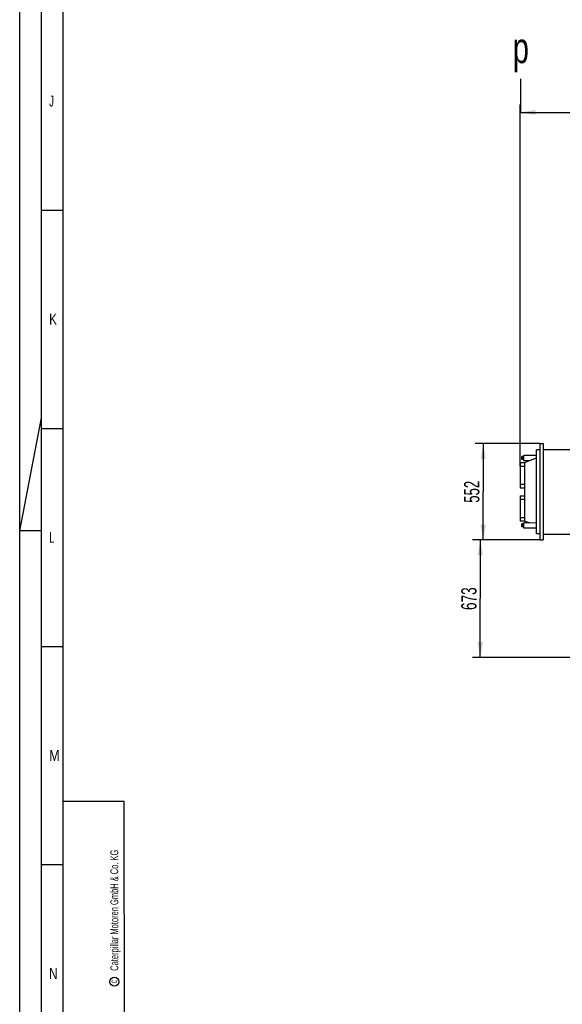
# Model space of a CAD drawing. Header units: millimetres. Extents: x 0 to 1189, y 0 to 841.
# Tile 16 of 147: x 0 to 124, y 188 to 414. Entities that reach past the tile are written whole.
import ezdxf
from ezdxf.enums import TextEntityAlignment as Align

# ---------------------------------------------------------------- set-up
doc = ezdxf.new("R2010")
doc.units = ezdxf.units.MM
doc.header["$LTSCALE"] = 65.395
doc.linetypes.add('PHANTOM', pattern=[0.8, 0.45, -0.05, 0.1, -0.05, 0.1, -0.05])
doc.layers.get('0').update_dxf_attribs({"linetype": 'CONTINUOUS'})
doc.layers.add('0006_418000_29_SIMPLE1_X_ABL495', color=7, linetype='CONTINUOUS')
doc.layers.add('rechts_3_VBL489', color=7, linetype='CONTINUOUS')
doc.styles.get("Standard").update_dxf_attribs({"font": 'txt', "width": 0.6})
doc.styles.add('TEXTSTYLE_2', font='txt')
doc.dimstyles.new('DIMSTYLE_2', dxfattribs={"dimtxt": 3.5, "dimasz": 3.5, "dimexe": 1.8, "dimexo": 0, "dimgap": 0.875, "dimtad": 1, "dimlfac": 25, "dimdsep": 46, "dimtxsty": 'STANDARD', "dimblk": '_FILLED', "dimblk1": '_FILLED', "dimblk2": '_FILLED', "dimcen": 0.09, "dimadec": 0, "dimazin": 0, "dimtp": 2, "dimtm": 2, "dimtfac": 1, "dimtofl": 0, "dimtmove": 0, "dimatfit": 3, "dimldrblk": '_FILLED', "dimfxl": 1, "dimtolj": 1, "dimarcsym": 0})
doc.dimstyles.new('DIMSTYLE_5', dxfattribs={"dimtxt": 3.5, "dimasz": 3.5, "dimexe": 1.8, "dimexo": 0, "dimgap": 0.875, "dimtad": 1, "dimlfac": 25, "dimdsep": 46, "dimtxsty": 'STANDARD', "dimblk": '_FILLED', "dimblk1": '_FILLED', "dimblk2": '_FILLED', "dimcen": 0.09, "dimadec": 0, "dimazin": 0, "dimtp": 0.8, "dimtm": 0.8, "dimtfac": 1, "dimtofl": 0, "dimtmove": 0, "dimatfit": 3, "dimldrblk": '_FILLED', "dimfxl": 1, "dimtolj": 1, "dimarcsym": 0})

# ---------------------------------------------------------------- blocks, each defined once
blk = doc.blocks.new('_FILLED')
at = {"color": 0, "linetype": 'BYBLOCK'}
blk.add_solid([(0, 0), (-1, 0.167), (-1, -0.167)], dxfattribs=at)
blk = doc.blocks.new('*D32')
at = {"color": 2, "linetype": 'CONTINUOUS'}
for p, q in [((119.28, 294.92), (103.85, 294.92)), ((105.65, 294.92), (105.65, 281.46)), ((105.65, 268), (105.65, 281.46)), ((171.19, 268), (103.85, 268))]:
    blk.add_line(p, q, dxfattribs=at)
at = {"color": 2, "linetype": 'CONTINUOUS', "xscale": 3.5, "yscale": 3.5, "zscale": 3.5}
for p, rotation in [((105.65, 294.92), 90), ((105.65, 268), 270)]:
    blk.add_blockref('_FILLED', p, dxfattribs=dict(at, rotation=rotation))
at = {"color": 2, "linetype": 'CONTINUOUS', "width": 0.666667}
blk.add_text('673', height=3.5, rotation=90, dxfattribs=at).set_placement((104.78, 281.46), align=Align.CENTER)
blk = doc.blocks.new('*D33')
at = {"color": 2, "linetype": 'CONTINUOUS'}
for p, q in [((119.28, 317), (104.5, 317)), ((106.3, 317), (106.3, 305.96)), ((106.3, 294.92), (106.3, 305.96)), ((119.28, 294.92), (104.5, 294.92))]:
    blk.add_line(p, q, dxfattribs=at)
at = {"color": 2, "linetype": 'CONTINUOUS', "xscale": 3.5, "yscale": 3.5, "zscale": 3.5}
for p, rotation in [((106.3, 317), 90), ((106.3, 294.92), 270)]:
    blk.add_blockref('_FILLED', p, dxfattribs=dict(at, rotation=rotation))
at = {"color": 2, "linetype": 'CONTINUOUS', "width": 0.642857}
blk.add_text('552', height=3.5, rotation=90, dxfattribs=at).set_placement((105.43, 305.96), align=Align.CENTER)
blk = doc.blocks.new('*D34')
at = {"color": 2, "linetype": 'CONTINUOUS'}
for p, q in [((114.8, 311.84), (114.8, 394.71)), ((114.8, 392.91), (157.4, 392.91)), ((200, 392.91), (157.4, 392.91)), ((200, 363.93), (200, 394.71))]:
    blk.add_line(p, q, dxfattribs=at)
at = {"color": 2, "linetype": 'CONTINUOUS', "xscale": 3.5, "yscale": 3.5, "zscale": 3.5, "rotation": 180}
blk.add_blockref('_FILLED', (114.8, 392.91), dxfattribs=at)
at = {"color": 2, "linetype": 'CONTINUOUS', "xscale": 3.5, "yscale": 3.5, "zscale": 3.5}
blk.add_blockref('_FILLED', (200, 392.91), dxfattribs=at)
at = {"color": 2, "linetype": 'CONTINUOUS', "width": 0.619048}
blk.add_text('2130', height=3.5, dxfattribs=at).set_placement((157.4, 393.79), align=Align.CENTER)
blk = doc.blocks.new('0006_418000_29_SIMPLE1_T2_X_PBL496', base_point=(117.44, 305.96))
at = {"layer": '0006_418000_29_SIMPLE1_T2_X_PBL496', "color": 8, "linetype": 'PHANTOM'}
for p, q in [((119.28, 317), (119.28, 294.92)), ((119.28, 317), (120.08, 317)), ((120.08, 317), (120.08, 294.92)), ((115.15, 313.34), (115.15, 314.02)), ((115.6, 314.02), (115.15, 314.02)), ((115.6, 313.85), (115.15, 313.85)), ((115.6, 313.08), (115.6, 314.28)), ((118.52, 314.28), (115.6, 314.28)), ((115.8, 312.64), (118.52, 313.76)), ((118.52, 296.32), (118.52, 315.6)), ((119.28, 315.6), (118.52, 315.6)), ((114.8, 312.64), (114.8, 306.88)), ((114.8, 312.64), (115.8, 312.64)), ((114.8, 311.84), (115.8, 311.84)), ((115.6, 313.51), (115.15, 313.51)), ((115.6, 313.34), (115.15, 313.34)), ((116.86, 313.08), (115.6, 313.08)), ((115.8, 312.64), (115.8, 299.28)), ((114.8, 307.68), (115.8, 307.68)), ((114.8, 306.88), (115.8, 306.88)), ((114.8, 305.04), (114.8, 299.28)), ((114.8, 305.04), (115.8, 305.04)), ((114.8, 304.24), (115.8, 304.24)), ((114.8, 300.08), (115.8, 300.08)), ((114.8, 299.28), (115.8, 299.28)), ((115.15, 297.9), (115.15, 298.58)), ((115.6, 298.58), (115.15, 298.58)), ((115.6, 298.41), (115.15, 298.41)), ((115.6, 298.07), (115.15, 298.07)), ((115.6, 297.64), (115.6, 298.84)), ((116.86, 298.84), (115.6, 298.84)), ((115.8, 299.28), (116.93, 298.81)), ((118.52, 298.76), (116.93, 298.81)), ((115.6, 297.9), (115.15, 297.9)), ((118.52, 297.64), (115.6, 297.64)), ((119.28, 296.32), (118.52, 296.32)), ((119.28, 294.92), (120.08, 294.92))]:
    blk.add_line(p, q, dxfattribs=at)
blk = doc.blocks.new('0006_418000_29_SIMPLE1_T1_X_PBL571', base_point=(140.74, 305.96))
at = {"layer": '0006_418000_29_SIMPLE1_T1_X_PBL571', "color": 8, "linetype": 'PHANTOM'}
for p, q in [((120.08, 315.68), (155.59, 315.68)), ((120.08, 296.24), (156.64, 296.24)), ((160.08, 296.24), (161.4, 296.24))]:
    blk.add_line(p, q, dxfattribs=at)
blk = doc.blocks.new('0006_418000_29_SIMPLE1_X_ABL495', base_point=(138.1, 305.96))
at = {"layer": '0006_418000_29_SIMPLE1_T1_X_PBL571'}
blk.add_blockref('0006_418000_29_SIMPLE1_T1_X_PBL571', (140.74, 305.96), dxfattribs=at)
at = {"layer": '0006_418000_29_SIMPLE1_T2_X_PBL496'}
blk.add_blockref('0006_418000_29_SIMPLE1_T2_X_PBL496', (117.44, 305.96), dxfattribs=at)
blk = doc.blocks.new('RECHTS_3_VBL489', base_point=(179.93, 299.64))
at = {"layer": '0006_418000_29_SIMPLE1_X_ABL495'}
blk.add_blockref('0006_418000_29_SIMPLE1_X_ABL495', (138.1, 305.96), dxfattribs=at)

msp = doc.modelspace()

# ---------------------------------------------------------------- linework, layer by layer
at = {"color": 5, "linetype": 'CONTINUOUS'}
for p, q in [((0, 0), (0, 841)), ((10, 10), (10, 831)), ((5, 370.5), (10, 370.5)), ((0, 297), (5, 322.90476)), ((5, 320.5), (10, 320.5)), ((5, 297), (0, 297)), ((5, 270.5), (10, 270.5)), ((24, 235), (10, 235)), ((24.03169, 10.02791), (24, 235)), ((5, 220.5), (10, 220.5))]:
    msp.add_line(p, q, dxfattribs=at)
at = {"color": 6, "linetype": 'CONTINUOUS'}
msp.add_line((5, 5), (5, 836), dxfattribs=at)
at = {"color": 7, "linetype": 'CONTINUOUS'}
msp.add_line((114.82972, 400.58703), (114.84417, 392.76662), dxfattribs=at)
at = {"color": 5, "linetype": 'CONTINUOUS'}
msp.add_circle((21.73087, 193.65021), 1.02756, dxfattribs=at)

# ---------------------------------------------------------------- block references
at = {"layer": 'rechts_3_VBL489'}
msp.add_blockref('RECHTS_3_VBL489', (179.93, 299.64), dxfattribs=at)

# ---------------------------------------------------------------- texts
at = {"color": 2, "linetype": 'CONTINUOUS', "width": 0.714286}
msp.add_text('p', height=7, dxfattribs=at).set_placement((113.06994, 404.21533))
at = {"color": 5, "linetype": 'CONTINUOUS', "style": 'TEXTSTYLE_2'}
for s, width, p in [('J', 0.642857, (6.77091, 394.271)), ('K', 0.785714, (6.77091, 344.271)), ('L', 0.642857, (6.77091, 294.271)), ('M', 0.857143, (6.77091, 244.271)), ('N', 0.785714, (6.77091, 194.271))]:
    msp.add_text(s, height=2.50001, dxfattribs=dict(at, width=width)).set_placement(p)
for s, height, width, p in [('Caterpillar Motoren GmbH & Co. KG', 1.8, 0.62482, (22.60443, 196.16476)), ('c', 1.6, 0.547619, (22.30005, 193.32223))]:
    msp.add_text(s, height=height, rotation=90, dxfattribs=dict(at, width=width)).set_placement(p)

# ---------------------------------------------------------------- dimensions: what is measured, and where the dimension line sits
at = {"color": 2, "linetype": 'CONTINUOUS'}
for base, p1, p2, angle, dimstyle, picture, middle in [((114.8, 392.91368), (200, 363.93332), (114.8, 311.84), 180, 'DIMSTYLE_2', '*D34', (157.06666, 392.91368)), ((106.30158, 317), (119.28, 294.92), (119.28, 317), 90, 'DIMSTYLE_5', '*D33', (106.30158, 305.62667)), ((105.6544, 294.92), (171.18603, 268), (119.28, 294.92), 90, 'DIMSTYLE_5', '*D32', (105.6544, 281.12667))]:
    dim = msp.add_linear_dim(base=base, p1=p1, p2=p2, angle=angle, dimstyle=dimstyle, dxfattribs=at)
    dim.commit()
    dim.dimension.update_dxf_attribs({"geometry": picture, "text_midpoint": middle, "dimtype": 160})

doc.saveas('drawing.dxf')
